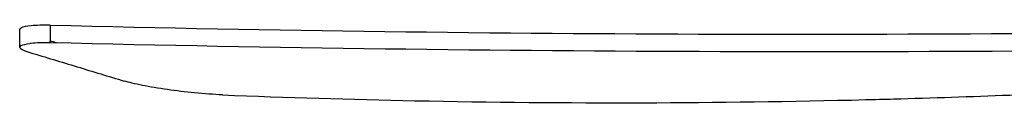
# Model space of a CAD drawing. Header units: millimetres. Extents: x -3418 to -920, y -373 to 1263.
# Tile 1 of 19: x -3417 to -3087, y -313 to -286. Entities that reach past the tile are written whole.
import ezdxf

# ---------------------------------------------------------------- set-up
doc = ezdxf.new("R2010")
doc.units = ezdxf.units.MM
doc.layers.add('Make2D$Visible$Curvas', color=7, linetype='Continuous')

msp = doc.modelspace()

# ---------------------------------------------------------------- linework, layer by layer
at = {"layer": 'Make2D$Visible$Curvas', "color": 29, "lineweight": -3, "true_color": 0x4d342b}
for points, knots in [([(-3407.2, -286.46), (-3409.73, -286.44), (-3411.89, -286.52), (-3415.16, -286.83), (-3416.29, -287.05), (-3416.91, -287.35), (-3416.93, -287.36), (-3416.95, -287.37)], [0, 0, 0, 0, 9.461726, 9.461726, 18.448332, 18.448332, 18.714077, 18.714077, 18.714077, 18.714077]), ([(-3407.2, -286.46), (-3332.44, -288.3), (-3257.67, -289.27), (-3108.12, -289.63), (-3033.34, -289.04), (-2958.57, -287.78)], [0, 0, 0, 0, 260.470588, 260.470588, 520.937854, 520.937854, 520.937854, 520.937854]), ([(-3416.94, -293.27), (-3416.93, -293.26), (-3416.91, -293.25), (-3416.34, -292.98), (-3415.35, -292.77), (-3413.96, -292.61)], [18.197303, 18.197303, 18.197303, 18.197303, 18.450351, 18.450351, 26.686398, 26.686398, 26.686398, 26.686398]), ([(-3407.2, -292.36), (-3409.73, -292.34), (-3411.89, -292.42), (-3413.7, -292.59), (-3413.83, -292.6), (-3413.96, -292.61)], [0, 0, 0, 0, 9.463036, 9.463036, 10.21276, 10.21276, 10.21276, 10.21276]), ([(-2958.29, -293.79), (-3033.1, -295), (-3107.93, -295.56), (-3257.57, -295.15), (-3332.39, -294.19), (-3407.2, -292.36)], [0, 0, 0, 0, 260.628294, 260.628294, 521.264705, 521.264705, 521.264705, 521.264705]), ([(-3417.36, -293.99), (-3417.31, -294.1), (-3417.2, -294.22), (-3416.53, -294.73), (-3415.48, -295.17), (-3413.96, -295.62)], [25.156439, 25.156439, 25.156439, 25.156439, 27.878767, 27.878767, 36.899158, 36.899158, 36.899158, 36.899158]), ([(-3413.96, -295.62), (-3408.7, -297.22), (-3403.43, -298.81), (-3392.9, -302), (-3387.64, -303.59), (-3382.38, -305.19)], [0, 0, 0, 0, 31.713555, 31.713555, 63.427092, 63.427092, 63.427092, 63.427092]), ([(-3349.44, -309.84), (-3327.95, -310.69), (-3306.46, -311.33), (-3284.98, -311.77), (-3259.52, -312.29), (-3234.06, -312.51), (-3208.61, -312.45), (-3183.73, -312.39), (-3158.86, -312.05), (-3133.99, -311.43), (-3130.85, -311.35), (-3127.71, -311.27), (-3124.58, -311.18), (-3098.62, -310.46), (-3072.69, -309.44), (-3046.78, -308.12), (-3024.63, -306.99), (-3002.49, -305.65), (-2980.37, -304.08), (-2959.93, -302.63), (-2939.51, -301), (-2919.09, -299.18)], [0, 0, 0, 0, 74.371948, 74.371948, 74.371948, 162.507685, 162.507685, 162.507685, 248.667986, 248.667986, 248.667986, 259.534893, 259.534893, 259.534893, 349.45559, 349.45559, 349.45559, 426.312733, 426.312733, 426.312733, 497.332384, 497.332384, 497.332384, 497.332384]), ([(-3349.44, -309.84), (-3352.36, -309.7), (-3355.55, -309.46), (-3361.88, -308.84), (-3364.97, -308.47), (-3370.97, -307.62), (-3373.82, -307.14), (-3378.76, -306.16), (-3380.82, -305.66), (-3382.38, -305.19)], [0, 0, 0, 0, 9.895186, 9.895186, 19.213269, 19.213269, 28.87912, 28.87912, 38.423844, 38.423844, 38.423844, 38.423844])]:
    msp.add_open_spline(points, degree=3, knots=knots, dxfattribs=at)
for points, degree in [([(-3407.2, -286.46), (-3407.2, -291.76)], 1), ([(-3417.41, -287.89), (-3417.41, -287.7), (-3417.25, -287.52), (-3416.95, -287.37)], 3), ([(-3417.41, -293.8), (-3417.41, -291.83), (-3417.41, -289.86), (-3417.41, -287.89)], 3), ([(-3416.94, -293.27), (-3417.26, -293.43), (-3417.41, -293.6), (-3417.41, -293.8)], 3), ([(-3407.2, -292.36), (-3407.2, -291.76)], 1), ([(-3405.05, -292.41), (-3405.76, -292.19), (-3406.48, -291.98), (-3407.2, -291.76)], 3), ([(-3417.36, -293.99), (-3417.4, -293.92), (-3417.41, -293.86), (-3417.41, -293.8)], 3)]:
    msp.add_open_spline(points, degree=degree, dxfattribs=at)

doc.saveas('drawing.dxf')
